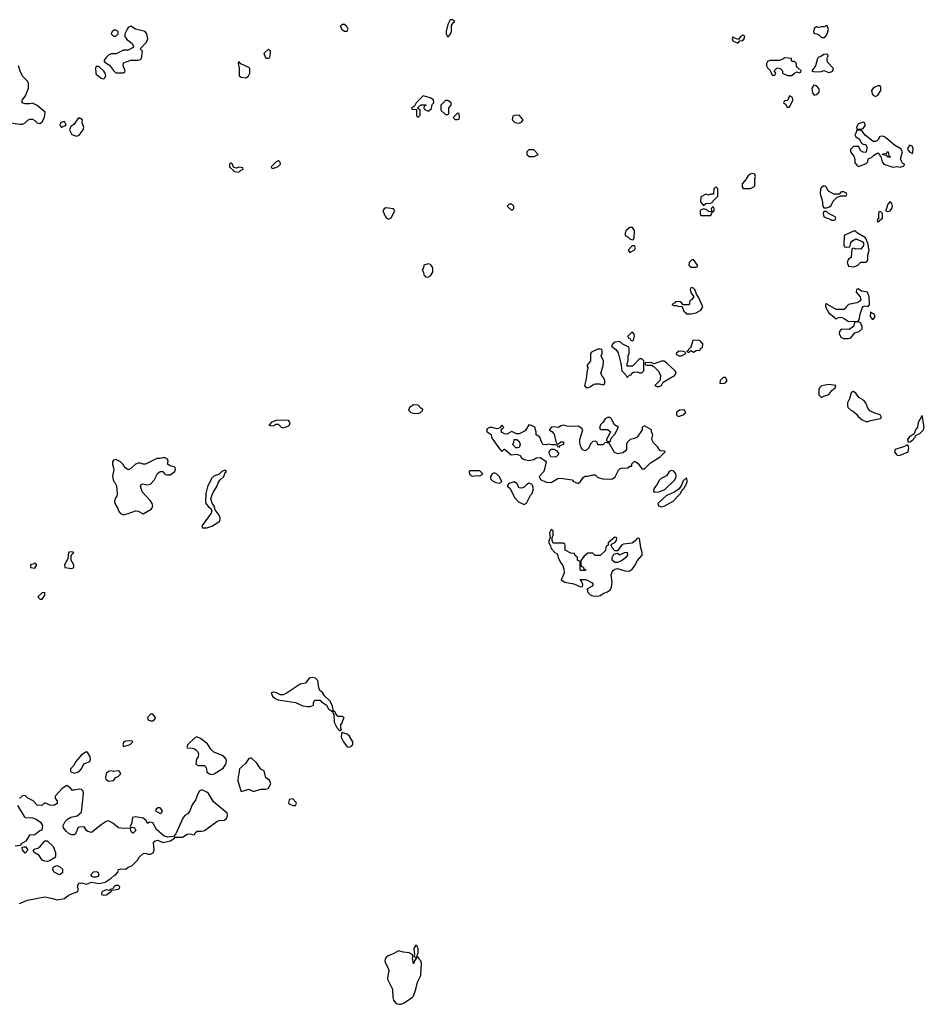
# Model space of a CAD drawing. Header units: inches. Extents: x 2789275 to 2951659, y 860290 to 1033804.
# Tile 199 of 256: x 2866467 to 2873827, y 1015636 to 1023646. Entities that reach past the tile are written whole.
import ezdxf

# ---------------------------------------------------------------- set-up
doc = ezdxf.new("R2010")
doc.units = ezdxf.units.IN
doc.header["$MEASUREMENT"] = 0
for name, color, linetype in [('C8061', 7, 'Continuous'), ('C8062', 7, 'Continuous'), ('C8071', 7, 'Continuous'), ('C8072', 7, 'Continuous')]:
    doc.layers.add(name, color=color, linetype=linetype)

msp = doc.modelspace()

# ---------------------------------------------------------------- linework, layer by layer
at = {"layer": 'C8061', "color": 2, "elevation": 2}
for points in [[(2867228.7, 1020000), (2867231.3, 1019990), (2867220.7, 1019930), (2867230, 1019892), (2867241, 1019881), (2867254, 1019854), (2867261, 1019790), (2867258, 1019770), (2867245.2, 1019754.8), (2867237.3, 1019730), (2867242, 1019710), (2867264.9, 1019670), (2867270.8, 1019650), (2867288.1, 1019628.1), (2867310, 1019618.8), (2867350, 1019627.3), (2867410, 1019651), (2867430, 1019646.8), (2867470, 1019626), (2867536, 1019664), (2867545.2, 1019674.8), (2867549.2, 1019690), (2867545.2, 1019710), (2867532, 1019732), (2867464.1, 1019804.1), (2867449.2, 1019850), (2867454.6, 1019865.4), (2867469.1, 1019870.9), (2867510, 1019862), (2867532.3, 1019867.7), (2867560.2, 1019899.8), (2867587, 1019953), (2867610, 1019970.8), (2867630, 1019971.3), (2867648.2, 1019948.2), (2867662.5, 1019942.5), (2867690, 1019944), (2867728.7, 1019970), (2867735.3, 1019990), (2867732, 1020000)], [(2867376.9, 1020000), (2867370, 1019994), (2867350, 1019984), (2867327.6, 1020000)], [(2866464, 1016456), (2866530, 1016484), (2866670, 1016510.6), (2866737, 1016497), (2866770, 1016484.9), (2866830, 1016496), (2866860.5, 1016519.5), (2866900.5, 1016539.5), (2866935.3, 1016550), (2866945.2, 1016570), (2866938, 1016590), (2866941.2, 1016610), (2866950, 1016621), (2866970, 1016624), (2867010, 1016614), (2867050, 1016628), (2867110, 1016619.3), (2867162, 1016630), (2867210, 1016660.7), (2867235.3, 1016684.7), (2867250, 1016691), (2867265.2, 1016710), (2867270, 1016731), (2867290, 1016738.8), (2867330, 1016736), (2867349.5, 1016750.5), (2867378.4, 1016761.6), (2867428, 1016810), (2867435.3, 1016830), (2867470, 1016862), (2867490, 1016864.7), (2867510, 1016858), (2867530, 1016858), (2867553.2, 1016866.8), (2867562, 1016890), (2867555.3, 1016950), (2867570, 1016964.7), (2867590, 1016971), (2867630, 1016951.3), (2867693.2, 1016966.8), (2867728, 1016990), (2867726, 1016994), (2867790, 1016996.3), (2867830, 1017020.7), (2867850, 1017022.8), (2867890, 1017014), (2867895.3, 1017030), (2867910, 1017044.7), (2867950, 1017043.8), (2867970, 1017050.5), (2868070, 1017123.8), (2868089.6, 1017130.4), (2868130, 1017134.4), (2868150, 1017146.4), (2868156.9, 1017170), (2868153.6, 1017190), (2868042.8, 1017282.8), (2868003.7, 1017350), (2867990, 1017362), (2867950, 1017379.5), (2867928, 1017370), (2867910, 1017334), (2867899.5, 1017300.5), (2867870, 1017257.2), (2867850.4, 1017209.6), (2867833.8, 1017186.2), (2867809.1, 1017170.9), (2867793, 1017150), (2867737.1, 1017022.9), (2867718, 1017002), (2867670, 1016995.1), (2867642.5, 1017002.5), (2867578.7, 1017058.7), (2867550, 1017111.8), (2867522.5, 1017117.5), (2867506, 1017106), (2867495.3, 1017130), (2867470, 1017149.2), (2867410, 1017162), (2867384.9, 1017155.1), (2867375.2, 1017104.8), (2867366, 1017086), (2867372, 1017072), (2867384, 1017076), (2867402, 1017070), (2867410, 1017054), (2867411.3, 1017050), (2867390, 1017029.2), (2867376.4, 1017036.4), (2867370, 1017046), (2867368, 1017068), (2867310, 1017065.1), (2867271.4, 1017071.4), (2867225.2, 1017110), (2867190, 1017127), (2867170, 1017122), (2867130, 1017096.2), (2867050, 1017032.3), (2867020.5, 1017040.5), (2867009.5, 1017049.5), (2866990, 1017079.3), (2866950, 1017078), (2866938.8, 1017070), (2866926.8, 1017033.2), (2866918, 1017022), (2866910, 1017015.3), (2866890, 1017014), (2866870, 1017022), (2866843.9, 1017043.9), (2866824, 1017070), (2866819.3, 1017090), (2866837.7, 1017122.3), (2866856.9, 1017143.1), (2866882, 1017158), (2866935.3, 1017170), (2866970, 1017198), (2866987, 1017350), (2866982, 1017370), (2866970, 1017383.7), (2866950, 1017387), (2866910, 1017377.2), (2866890, 1017378), (2866882, 1017390), (2866850, 1017414.5), (2866811, 1017390), (2866756, 1017330), (2866756, 1017310), (2866770.7, 1017290), (2866770.7, 1017270), (2866750, 1017256), (2866730, 1017252.3), (2866715.1, 1017255.1), (2866670, 1017275.1), (2866646.4, 1017253.6), (2866610, 1017256), (2866575.1, 1017290), (2866533.1, 1017313.1), (2866510, 1017333.2), (2866490, 1017332.3), (2866464, 1017310)], [(2866450, 1017254), (2866503.4, 1017163.4), (2866510, 1017156.3), (2866570, 1017153), (2866602, 1017142), (2866636.7, 1017116.7), (2866651.3, 1017090), (2866646.4, 1017053.6), (2866630, 1017046), (2866590, 1017015.1), (2866547.6, 1017012.4), (2866517.3, 1016962.7), (2866478, 1016942), (2866472.7, 1016927.3), (2866430, 1016920.9)]]:
    msp.add_lwpolyline(points, dxfattribs=at)
for points in [[(2868130, 1019979), (2868112, 1019970), (2868090.8, 1019949.2), (2868047.3, 1019932.7), (2868026.8, 1019913.2), (2867994.4, 1019845.6), (2867981, 1019790), (2867978, 1019730), (2867982, 1019710), (2868002.8, 1019682.8), (2868022, 1019670), (2868031.3, 1019650), (2868024.7, 1019630), (2867951.3, 1019530), (2867952.7, 1019512.7), (2867990, 1019510.8), (2868030, 1019526.7), (2868094, 1019566), (2868098.7, 1019590), (2868090, 1019616), (2868058, 1019658), (2868050, 1019688), (2868033.4, 1019713.4), (2868020.9, 1019750), (2868039.7, 1019800.3), (2868070.8, 1019849.2), (2868081.3, 1019878.7), (2868096.9, 1019903.1), (2868129, 1019930), (2868139, 1019961), (2868148, 1019970), (2868138, 1019978)], [(2866890, 1019318), (2866870, 1019315.3), (2866864.7, 1019310), (2866859.6, 1019260.4), (2866832, 1019210), (2866834, 1019190), (2866890, 1019181), (2866908, 1019190), (2866908, 1019210), (2866886, 1019250), (2866886, 1019290), (2866906, 1019310)], [(2866590, 1019226), (2866582, 1019218), (2866554, 1019210), (2866554, 1019190), (2866590, 1019184.7), (2866606, 1019210)], [(2866670, 1018986), (2866650, 1018982), (2866614, 1018950), (2866632, 1018932), (2866650, 1018931.3), (2866670, 1018964.7)], [(2868850, 1018295.6), (2868821, 1018290), (2868791.6, 1018248.4), (2868750, 1018239.3), (2868635.1, 1018164.9), (2868610, 1018154.5), (2868590, 1018154.5), (2868555.3, 1018170), (2868530, 1018175.1), (2868512, 1018170), (2868523.5, 1018143.5), (2868544.7, 1018124.7), (2868570, 1018112), (2868710, 1018090.7), (2868770, 1018064.7), (2868810, 1018058), (2868830, 1018058), (2868858, 1018070), (2868858, 1018090), (2868869, 1018111), (2868912, 1018110), (2868919.6, 1018099.6), (2868962, 1018070), (2868979.6, 1018039.6), (2869003.6, 1018023.6), (2869010, 1018014), (2869018, 1018018), (2869014, 1018010), (2869022, 1017990), (2869024.7, 1017930), (2869046.4, 1017886.4), (2869070, 1017862), (2869078, 1017862), (2869086, 1017870), (2869080.2, 1017880.2), (2869079, 1017910), (2869090, 1017924.7), (2869094.8, 1017945.2), (2869108, 1017970), (2869090, 1017976), (2869058, 1017978), (2869038, 1017998), (2869030, 1018018), (2869020.4, 1018020.4), (2869009, 1018070), (2868990, 1018104), (2868945.6, 1018145.6), (2868930, 1018172), (2868909.6, 1018189.6), (2868900.7, 1018210), (2868893.6, 1018270), (2868873.2, 1018290)], [(2867550, 1017997), (2867530, 1017995.1), (2867506, 1017970), (2867511, 1017951), (2867530, 1017941), (2867550, 1017942.8), (2867565.6, 1017954.4), (2867572, 1017970)], [(2869090, 1017846), (2869084.7, 1017835.3), (2869082.8, 1017810), (2869101, 1017770), (2869130, 1017731), (2869150, 1017728), (2869170, 1017738), (2869177.4, 1017750), (2869176.3, 1017770), (2869170, 1017785.2), (2869150, 1017817), (2869130, 1017834.5)], [(2867378, 1017778), (2867330, 1017775.3), (2867314, 1017770), (2867304.7, 1017750), (2867310, 1017734), (2867350, 1017744.7), (2867366, 1017750), (2867386, 1017770)], [(2867907.1, 1017812.9), (2867890, 1017802), (2867836, 1017750), (2867826.8, 1017726.8), (2867830, 1017722), (2867870, 1017720.7), (2867890, 1017714), (2867903.4, 1017703.4), (2867914.8, 1017690), (2867922.8, 1017670), (2867918.8, 1017650), (2867904.7, 1017630), (2867901, 1017590), (2867918.8, 1017578.8), (2867970, 1017578.8), (2867978.8, 1017570), (2867986.8, 1017550), (2867990, 1017524.7), (2868010, 1017511), (2868030, 1017504.7), (2868050, 1017511.3), (2868123.2, 1017556.8), (2868143.7, 1017590), (2868149.4, 1017610), (2868146, 1017630), (2868130, 1017649.2), (2868110, 1017661.2), (2868045.6, 1017685.6), (2868021.2, 1017710), (2867993.8, 1017753.8), (2867938.6, 1017798.6)], [(2867010, 1017688.7), (2866970, 1017666), (2866922.8, 1017610), (2866904.4, 1017575.6), (2866878.8, 1017550), (2866881, 1017530), (2866910, 1017517.3), (2866930, 1017520.5), (2866950, 1017530.7), (2866969.3, 1017550), (2866987.3, 1017592.7), (2867038, 1017610), (2867042, 1017630), (2867039, 1017650), (2867022, 1017682)], [(2868350, 1017641.2), (2868330, 1017636), (2868304.9, 1017595.1), (2868256.3, 1017550), (2868250.7, 1017510), (2868243, 1017490), (2868242, 1017450), (2868270, 1017367.7), (2868330, 1017384.7), (2868370, 1017367.3), (2868430, 1017384.7), (2868470, 1017384.7), (2868489, 1017391), (2868509, 1017430), (2868498, 1017458), (2868470, 1017478), (2868455.3, 1017535.3), (2868430, 1017548.7), (2868397, 1017597)], [(2867270, 1017534), (2867230, 1017529), (2867210, 1017534), (2867190, 1017529.2), (2867170, 1017512.7), (2867164, 1017484), (2867166.4, 1017466.4), (2867190, 1017451), (2867230, 1017456), (2867250, 1017481), (2867270, 1017491.3), (2867288.7, 1017510), (2867278, 1017530)], [(2868690, 1017306), (2868658, 1017302), (2868654, 1017270), (2868690, 1017252), (2868710, 1017254), (2868718, 1017270), (2868716.4, 1017276.4)], [(2867610, 1017235.3), (2867590, 1017235.3), (2867576.9, 1017223.1), (2867571.3, 1017210), (2867610, 1017187.3), (2867618, 1017190), (2867628.7, 1017210)], [(2866690, 1016796), (2866670, 1016799.3), (2866649.3, 1016809.3), (2866625.2, 1016845.2), (2866584, 1016870), (2866575.3, 1016890), (2866590, 1016901), (2866615.1, 1016904.9), (2866630, 1016916), (2866670, 1016966), (2866690, 1016964.7), (2866738.9, 1016918.9), (2866758, 1016870), (2866758.8, 1016841.2), (2866754, 1016830), (2866710, 1016804)], [(2866510, 1016864), (2866488.4, 1016891.6), (2866487.3, 1016912.7), (2866502, 1016918), (2866516, 1016916), (2866532, 1016890)], [(2866790, 1016688), (2866748, 1016710), (2866735.3, 1016730), (2866738, 1016750), (2866770, 1016764.7), (2866790, 1016758), (2866813.7, 1016733.7), (2866815.3, 1016704.7)], [(2867090, 1016669.2), (2867066, 1016670), (2867055.3, 1016675.3), (2867046, 1016690), (2867066.3, 1016713.7), (2867090, 1016716), (2867102, 1016710), (2867111.6, 1016688.4), (2867103.6, 1016676.4)], [(2867270, 1016601.2), (2867250, 1016601.2), (2867231.3, 1016590), (2867225.4, 1016574.6), (2867202, 1016570), (2867198, 1016562), (2867170, 1016566), (2867136, 1016550), (2867132, 1016530), (2867150, 1016524), (2867170, 1016526), (2867208, 1016550), (2867206, 1016554), (2867210, 1016554), (2867215.3, 1016564.7), (2867270, 1016571.3), (2867279.3, 1016580.7), (2867281.2, 1016590)], [(2869690, 1016117.2), (2869674.8, 1016090), (2869678, 1016042), (2869674, 1016030), (2869690, 1016014), (2869698, 1016018), (2869676, 1015984), (2869670, 1015966), (2869662, 1016010), (2869668, 1016030), (2869660.4, 1016040.4), (2869635.6, 1016055.6), (2869590, 1016058.4), (2869550, 1016069.3), (2869511.8, 1016048.2), (2869464, 1016030), (2869445.8, 1016014.2), (2869440.6, 1015999.4), (2869438.7, 1015990), (2869444.2, 1015970), (2869465.3, 1015930), (2869470.8, 1015910), (2869458, 1015850), (2869459.6, 1015839.6), (2869499.9, 1015759.9), (2869502, 1015690), (2869508.1, 1015668.1), (2869530, 1015642.4), (2869550, 1015635.5), (2869570, 1015636.3), (2869590, 1015646), (2869661.2, 1015690), (2869670, 1015701), (2869690, 1015758), (2869703.1, 1015816.9), (2869731.5, 1015870), (2869736.3, 1015970), (2869730, 1015989), (2869718.9, 1015998.9), (2869710, 1016018), (2869700.4, 1016020.4), (2869698, 1016030), (2869708.4, 1016051.6), (2869709, 1016090), (2869699, 1016110)]]:
    msp.add_lwpolyline(points, close=True, dxfattribs=at)
at = {"layer": 'C8062', "color": 2, "elevation": 2}
for points in [[(2867370, 1023593.2), (2867350, 1023582), (2867341, 1023570), (2867322, 1023530), (2867322, 1023510), (2867341, 1023481), (2867355.3, 1023475.3), (2867384.7, 1023450), (2867392, 1023428), (2867383.6, 1023416.4), (2867350, 1023398), (2867310, 1023398), (2867251.6, 1023368.4), (2867210, 1023368), (2867190, 1023358), (2867170, 1023338), (2867152, 1023310), (2867159.6, 1023299.6), (2867196.9, 1023276.9), (2867230, 1023232), (2867250, 1023214), (2867310, 1023214), (2867322, 1023218), (2867326, 1023230), (2867308, 1023270), (2867310, 1023294), (2867370, 1023318), (2867430, 1023318), (2867450, 1023322), (2867458, 1023330), (2867466, 1023390), (2867446, 1023410), (2867498, 1023462), (2867508, 1023490), (2867502, 1023530), (2867488.9, 1023548.9), (2867410, 1023568.7)], [(2869110, 1023608), (2869090, 1023606), (2869074, 1023590), (2869083.6, 1023583.6), (2869086, 1023570), (2869110, 1023552), (2869130, 1023554), (2869138, 1023570), (2869128, 1023590)], [(2867250, 1023562), (2867230, 1023562), (2867218, 1023550), (2867212, 1023530), (2867230, 1023512), (2867250, 1023512), (2867268, 1023530), (2867268, 1023550)], [(2868490, 1023406), (2868452, 1023370), (2868470, 1023334), (2868490, 1023334), (2868502, 1023338), (2868508, 1023370), (2868506, 1023390)], [(2867110, 1023266), (2867090, 1023266), (2867084.7, 1023255.3), (2867086, 1023210), (2867090, 1023202), (2867130, 1023171.3), (2867150, 1023166), (2867158, 1023170), (2867168, 1023190), (2867162, 1023210), (2867150, 1023228)], [(2868250, 1023306), (2868244.7, 1023290), (2868252, 1023252), (2868252, 1023190), (2868270, 1023178), (2868310, 1023172), (2868328, 1023190), (2868338, 1023210), (2868338, 1023250), (2868330, 1023258), (2868267.3, 1023287.3)], [(2869750, 1023026), (2869692, 1022970), (2869678, 1022942), (2869654, 1022930), (2869658, 1022918), (2869694, 1022914), (2869694, 1022870), (2869698, 1022858), (2869710, 1022854), (2869726, 1022870), (2869726, 1022910), (2869706, 1022926), (2869707.3, 1022932.7), (2869730, 1022954), (2869770, 1022954), (2869771.6, 1022948.4), (2869758, 1022942), (2869754, 1022930), (2869758, 1022918), (2869783.6, 1022903.6), (2869796.4, 1022903.6), (2869816.4, 1022923.6), (2869824, 1022956), (2869835.3, 1022970), (2869833.2, 1022993.2), (2869806, 1023010)], [(2869950, 1022988), (2869930, 1022988), (2869892, 1022950), (2869892, 1022910), (2869930, 1022874), (2869950, 1022874), (2869958, 1022882), (2869958, 1022930), (2869978, 1022950), (2869978, 1022970)], [(2866830, 1022818), (2866802, 1022810), (2866792, 1022790), (2866799.6, 1022779.6), (2866810, 1022772), (2866830, 1022782), (2866846, 1022790)], [(2866950, 1022848), (2866939.6, 1022840.4), (2866906.4, 1022793.6), (2866882.8, 1022777.2), (2866871, 1022750), (2866891, 1022711), (2866930, 1022698), (2866950, 1022706), (2866984, 1022750), (2866988.7, 1022770), (2866975.3, 1022810), (2866979, 1022830)], [(2868190, 1022478), (2868182, 1022478), (2868174, 1022470), (2868174, 1022450), (2868214, 1022410), (2868250, 1022404.7), (2868262, 1022418), (2868286, 1022430), (2868282, 1022442), (2868250, 1022446), (2868230, 1022438), (2868220.4, 1022440.4), (2868206, 1022446), (2868198, 1022470)], [(2868570, 1022498), (2868554, 1022490), (2868514, 1022450), (2868518, 1022438), (2868530, 1022434), (2868538, 1022442), (2868550, 1022444.7), (2868570, 1022452), (2868588, 1022470), (2868587.3, 1022487.3), (2868576.4, 1022496.4)], [(2869444.7, 1022115.3), (2869431.6, 1022108.4), (2869422, 1022090), (2869442, 1022042), (2869450, 1022032), (2869470, 1022022), (2869490, 1022034), (2869518, 1022090), (2869516.4, 1022096.4), (2869507.3, 1022107.3)], [(2869790, 1021659), (2869754, 1021650), (2869751.6, 1021628.4), (2869742, 1021610), (2869751.6, 1021591.6), (2869754, 1021570), (2869772.7, 1021552.7), (2869790, 1021552), (2869810, 1021562), (2869828.4, 1021591.6), (2869828.4, 1021628.4), (2869815.3, 1021650), (2869810, 1021655.3)], [(2869670, 1020511.6), (2869638.8, 1020490), (2869631.3, 1020470), (2869650, 1020451.3), (2869670, 1020444.7), (2869710, 1020442), (2869728.4, 1020451.6), (2869746, 1020470), (2869742, 1020482), (2869730, 1020486), (2869708.9, 1020508.9)], [(2868650, 1020388.7), (2868550, 1020386), (2868512, 1020370), (2868504.7, 1020355.3), (2868494, 1020350), (2868510, 1020342), (2868534.6, 1020345.4), (2868550, 1020354), (2868570, 1020354), (2868594, 1020330), (2868610, 1020324.7), (2868650, 1020338), (2868662, 1020350), (2868668.7, 1020370)]]:
    msp.add_lwpolyline(points, close=True, dxfattribs=at)
for points in [[(2870000, 1023636), (2869990, 1023646), (2869970, 1023646), (2869950, 1023606), (2869936, 1023550), (2869936, 1023530), (2869950, 1023504.7), (2869970, 1023524.7), (2869979.3, 1023550), (2869980.4, 1023599.6), (2869996.4, 1023623.6), (2870000, 1023626)], [(2866370, 1022810.4), (2866470, 1022795.3), (2866490, 1022797), (2866510, 1022806.7), (2866532.6, 1022827.4), (2866550, 1022835.5), (2866570, 1022835.5), (2866590, 1022825.5), (2866610, 1022808), (2866630, 1022800.7), (2866650, 1022816), (2866669.2, 1022850), (2866674, 1022894), (2866608.9, 1022948.9), (2866570, 1022968), (2866550, 1022962), (2866510, 1022962), (2866486, 1022970), (2866486, 1022990), (2866514, 1023026), (2866538, 1023090), (2866538, 1023130), (2866530, 1023146), (2866490, 1023186), (2866470, 1023226), (2866458, 1023270)], [(2870000, 1022856), (2869994, 1022850), (2870000, 1022844)], [(2867327.6, 1020000), (2867323.1, 1020003.1), (2867308.4, 1020028.4), (2867286, 1020050), (2867250, 1020068), (2867230, 1020062), (2867221, 1020050), (2867221, 1020030), (2867228.7, 1020000)], [(2867732, 1020000), (2867730, 1020006), (2867690, 1020015.3), (2867668.7, 1020028.7), (2867674.6, 1020054.6), (2867668, 1020070), (2867650, 1020082), (2867630, 1020082), (2867610, 1020075.3), (2867583.6, 1020076.4), (2867490, 1020029.2), (2867470, 1020029), (2867450, 1020037.2), (2867430, 1020039), (2867410, 1020028.7), (2867376.9, 1020000)]]:
    msp.add_lwpolyline(points, dxfattribs=at)
at = {"layer": 'C8071', "color": 2, "elevation": 2}
for points in [[(2870739.1, 1020000), (2870732, 1019970), (2870692, 1019930), (2870704.7, 1019904.7), (2870750, 1019884.7), (2870790, 1019881), (2870845.6, 1019914.4), (2870870, 1019914.8), (2870962, 1019902), (2870972, 1019890), (2871010, 1019871.3), (2871028.7, 1019890), (2871050, 1019922), (2871068.4, 1019931.6), (2871090, 1019932), (2871130, 1019942), (2871150, 1019942), (2871170, 1019922), (2871210, 1019911), (2871270, 1019906.8), (2871290, 1019911), (2871312.5, 1019927.5), (2871339.3, 1019980.7), (2871349.2, 1019990.8), (2871370, 1019998.8), (2871410, 1019998), (2871413, 1020000)], [(2871524.1, 1020000), (2871530, 1019992), (2871550, 1019992), (2871557.7, 1020000)]]:
    msp.add_lwpolyline(points, dxfattribs=at)
for points in [[(2871770, 1019979), (2871752, 1019970), (2871730, 1019935.3), (2871686.4, 1019913.6), (2871670, 1019898), (2871653.7, 1019866.3), (2871626, 1019830), (2871624.7, 1019810), (2871630, 1019802), (2871670, 1019804.7), (2871715.5, 1019824.5), (2871797, 1019903), (2871809.2, 1019930), (2871805.2, 1019950), (2871790, 1019973.2)], [(2870210, 1019975.3), (2870130, 1019975.3), (2870124.7, 1019970), (2870126.4, 1019946.4), (2870150, 1019932), (2870190, 1019938), (2870210, 1019936), (2870230, 1019944.7), (2870235.3, 1019950)], [(2870330, 1019959), (2870312, 1019950), (2870298, 1019930), (2870298, 1019910), (2870314.4, 1019894.4), (2870339.8, 1019879.8), (2870370, 1019876), (2870380.4, 1019879.6), (2870388.7, 1019890), (2870369, 1019930), (2870350, 1019949)], [(2871890, 1019915.3), (2871864.9, 1019895.1), (2871854.8, 1019865.2), (2871831.1, 1019828.9), (2871795.9, 1019804.1), (2871727.1, 1019772.9), (2871658, 1019710), (2871664.7, 1019690), (2871690, 1019683.7), (2871710, 1019688.7), (2871784.5, 1019730), (2871842.7, 1019790), (2871858, 1019822), (2871870, 1019831.3), (2871891.8, 1019870), (2871897.2, 1019890), (2871893.6, 1019913.6)], [(2870490, 1019885.2), (2870446.4, 1019873.6), (2870434, 1019850), (2870455.3, 1019835.3), (2870496, 1019756), (2870524.7, 1019724.7), (2870570, 1019702), (2870590, 1019711.3), (2870622.9, 1019777.1), (2870635.3, 1019790), (2870648, 1019830), (2870639, 1019859), (2870630, 1019868), (2870610, 1019874), (2870590, 1019862), (2870570, 1019842), (2870550, 1019835.3), (2870530, 1019838), (2870512, 1019872)], [(2870790, 1019498), (2870778, 1019470), (2870782, 1019430), (2870772.7, 1019407.3), (2870772, 1019390), (2870785.4, 1019365.4), (2870790, 1019344.7), (2870822, 1019310), (2870839.8, 1019299.8), (2870846.4, 1019286.4), (2870847.3, 1019270), (2870867.7, 1019230), (2870886, 1019206), (2870894.4, 1019174.4), (2870896.8, 1019143.2), (2870871, 1019090), (2870901, 1019070), (2870976.3, 1019056.3), (2871030, 1019032), (2871046, 1019034), (2871048, 1019050), (2871038, 1019078), (2871028, 1019092), (2871070, 1019092), (2871090, 1019084.7), (2871123.6, 1019063.6), (2871134, 1019050), (2871123.6, 1019036.4), (2871085.4, 1019014.6), (2871082, 1019010), (2871086.4, 1019006.4), (2871087.7, 1018990), (2871108.2, 1018968.2), (2871130, 1018958), (2871170, 1018955.3), (2871190, 1018962), (2871218.9, 1018981.1), (2871250, 1018992.2), (2871274.3, 1019010), (2871282, 1019030), (2871288, 1019070), (2871280.5, 1019130), (2871286.3, 1019153.7), (2871294.5, 1019165.5), (2871310, 1019176.3), (2871330, 1019182.4), (2871390, 1019162.6), (2871410, 1019159.5), (2871430, 1019163.1), (2871450, 1019177), (2871470, 1019200.4), (2871494.6, 1019245.4), (2871531.1, 1019290), (2871532.6, 1019310), (2871519.7, 1019350), (2871510, 1019426), (2871490, 1019428), (2871474, 1019406), (2871450, 1019388), (2871379.8, 1019380.2), (2871366.8, 1019373.2), (2871330, 1019326), (2871310, 1019326), (2871286, 1019350), (2871278, 1019370), (2871282, 1019378), (2871310, 1019392), (2871322, 1019410), (2871326, 1019430), (2871310, 1019435.3), (2871254, 1019390), (2871254, 1019370), (2871238, 1019362), (2871230, 1019326), (2871190, 1019286), (2871150, 1019288), (2871130, 1019306), (2871090, 1019306), (2871059.6, 1019280.4), (2871032.7, 1019247.3), (2871032.7, 1019212.7), (2871038, 1019198), (2871050, 1019194), (2871058, 1019178), (2871074, 1019170), (2871070, 1019166), (2871030, 1019166), (2871026, 1019170), (2871026, 1019230), (2871022, 1019242), (2871006, 1019250), (2871006, 1019270), (2870987.3, 1019287.3), (2870982, 1019302), (2870950, 1019306), (2870906, 1019330), (2870906, 1019370), (2870902, 1019382), (2870890, 1019386), (2870808, 1019388), (2870798, 1019410), (2870798, 1019430), (2870807.3, 1019452.7), (2870807.3, 1019487.3)], [(2871330, 1019229.2), (2871309.4, 1019229.4), (2871288, 1019250), (2871288, 1019270), (2871302, 1019298), (2871330, 1019304.7), (2871350, 1019291.3), (2871388.4, 1019311.6), (2871410, 1019314), (2871411.3, 1019290), (2871398, 1019270), (2871370, 1019245.2)]]:
    msp.add_lwpolyline(points, close=True, dxfattribs=at)
at = {"layer": 'C8072', "color": 2, "elevation": 2}
for points in [[(2870000, 1023626), (2870006, 1023630), (2870000, 1023636)], [(2870000, 1022844), (2870010, 1022834), (2870030, 1022834), (2870042, 1022838), (2870046, 1022850), (2870042, 1022882), (2870030, 1022886), (2870000, 1022856)], [(2871557.7, 1020000), (2871598, 1020042), (2871678, 1020090), (2871718, 1020130), (2871710, 1020135.3), (2871678, 1020138), (2871655.3, 1020170), (2871622.7, 1020202.7), (2871608.7, 1020230), (2871618, 1020270), (2871608, 1020290), (2871606, 1020310), (2871550, 1020342), (2871532, 1020330), (2871532, 1020310), (2871490.8, 1020249.2), (2871470, 1020239), (2871434, 1020230), (2871410, 1020206), (2871404.7, 1020190), (2871404.7, 1020150), (2871398.8, 1020141.2), (2871376.8, 1020123.2), (2871334, 1020114), (2871305.2, 1020125.2), (2871262, 1020202), (2871230, 1020206), (2871210, 1020186), (2871170, 1020186), (2871166, 1020210), (2871150, 1020218), (2871130, 1020214), (2871110, 1020195.3), (2871096.8, 1020163.2), (2871070, 1020138), (2871045.2, 1020145.2), (2871033.2, 1020170), (2871024.7, 1020204.7), (2871024, 1020230), (2871048, 1020310), (2871040.4, 1020320.4), (2871010, 1020338), (2870930, 1020335.3), (2870890, 1020348), (2870870, 1020342), (2870850, 1020328), (2870810, 1020334), (2870794, 1020330), (2870774, 1020310), (2870796.9, 1020296.9), (2870814.8, 1020274.8), (2870830, 1020214), (2870838, 1020198), (2870850, 1020194), (2870870, 1020212), (2870891.6, 1020211.6), (2870890.8, 1020189.2), (2870862, 1020178), (2870850, 1020166), (2870842, 1020182), (2870827.3, 1020187.3), (2870790, 1020188), (2870770, 1020193.2), (2870750, 1020188), (2870726, 1020190), (2870718, 1020198), (2870698, 1020250), (2870668, 1020268), (2870668, 1020290), (2870658, 1020330), (2870630, 1020344), (2870610, 1020348.7), (2870578.8, 1020301.2), (2870530, 1020278), (2870510, 1020278), (2870470, 1020295.3), (2870430, 1020275.3), (2870410, 1020278), (2870388, 1020290), (2870386, 1020314), (2870406, 1020330), (2870390, 1020346), (2870374, 1020326), (2870359.6, 1020320.4), (2870350, 1020318), (2870310, 1020328), (2870290, 1020328), (2870270, 1020318), (2870264.7, 1020310), (2870270, 1020294), (2870302, 1020270), (2870304.7, 1020250), (2870316, 1020230), (2870370, 1020154), (2870390, 1020134), (2870408.4, 1020151.6), (2870411.6, 1020151.6), (2870466.4, 1020106.4), (2870512, 1020112), (2870539.8, 1020099.8), (2870550, 1020082), (2870570, 1020066.8), (2870610, 1020058.8), (2870650, 1020066.8), (2870670, 1020082), (2870703.6, 1020083.6), (2870751.3, 1020051.3), (2870739.1, 1020000)], [(2871413, 1020000), (2871434, 1020014), (2871446, 1020014), (2871448.4, 1020031.6), (2871470, 1020054), (2871496.9, 1020036.9), (2871524.1, 1020000)]]:
    msp.add_lwpolyline(points, dxfattribs=at)
for points in [[(2873030, 1023598), (2873011.6, 1023588.4), (2872990, 1023588.7), (2872970, 1023582), (2872950, 1023588), (2872930, 1023575.3), (2872924.7, 1023550), (2872930, 1023534), (2872952, 1023532), (2872970, 1023522), (2872990, 1023501), (2873010, 1023501), (2873022, 1023510), (2873035.3, 1023530), (2873047.3, 1023567.3), (2873035.3, 1023595.3)], [(2872350, 1023519), (2872332, 1023510), (2872314, 1023486), (2872278, 1023498), (2872270, 1023506), (2872264.7, 1023490), (2872270, 1023474), (2872310, 1023454), (2872326, 1023474), (2872350, 1023478), (2872362, 1023490), (2872368, 1023510)], [(2873030, 1023366), (2873010, 1023362), (2872991, 1023349), (2872970, 1023342), (2872958, 1023330), (2872942, 1023270), (2872912, 1023230), (2872930, 1023221), (2872990, 1023224.7), (2873010, 1023232), (2873050, 1023216), (2873070, 1023221), (2873082, 1023230), (2873088.7, 1023250), (2873040.2, 1023300.2), (2873035.3, 1023310), (2873035.3, 1023330), (2873038, 1023342), (2873046, 1023350), (2873042, 1023362)], [(2872690, 1023335.3), (2872676, 1023324), (2872650, 1023315.3), (2872570, 1023315.3), (2872550, 1023306), (2872542, 1023290), (2872542, 1023270), (2872550, 1023254), (2872572.7, 1023232.7), (2872590, 1023194), (2872610, 1023194), (2872618, 1023210), (2872606, 1023230), (2872630, 1023254), (2872654, 1023250), (2872674, 1023230), (2872674, 1023210), (2872712.7, 1023192.7), (2872750, 1023192), (2872770, 1023212), (2872790, 1023222), (2872810, 1023214), (2872822, 1023218), (2872826, 1023230), (2872796.4, 1023256.4), (2872788.4, 1023268.4), (2872786, 1023290), (2872770, 1023306), (2872750, 1023306), (2872746, 1023310), (2872746, 1023330)], [(2872926.8, 1023113.2), (2872912, 1023090), (2872918, 1023050), (2872930, 1023032), (2872950, 1023038), (2872970, 1023054), (2872974, 1023070), (2872970, 1023086), (2872950, 1023108)], [(2873450, 1023108.7), (2873423.4, 1023096.6), (2873411.3, 1023090), (2873398, 1023070), (2873402, 1023042), (2873411.1, 1023031.1), (2873430, 1023022), (2873450, 1023031.3), (2873474, 1023070), (2873473.6, 1023093.6), (2873468, 1023108)], [(2872730, 1023026), (2872712.7, 1022987.3), (2872690, 1022986), (2872682, 1022970), (2872698, 1022958), (2872710, 1022934), (2872730, 1022934), (2872758, 1022990), (2872753.6, 1023013.6)], [(2870530, 1022868), (2870492.7, 1022867.3), (2870478, 1022862), (2870474, 1022830), (2870494, 1022810), (2870530, 1022804.7), (2870550, 1022812), (2870562, 1022830), (2870550, 1022848)], [(2873330, 1022813.2), (2873290, 1022798), (2873274, 1022770), (2873278, 1022758), (2873290, 1022754), (2873310, 1022754), (2873330, 1022762), (2873348, 1022790), (2873338, 1022810)], [(2873310, 1022748), (2873274, 1022746), (2873274, 1022734), (2873262, 1022710), (2873270, 1022694), (2873298, 1022678), (2873319.6, 1022639.6), (2873330, 1022632), (2873351.1, 1022631.1), (2873358, 1022610), (2873356.9, 1022583.1), (2873350, 1022566), (2873330, 1022568), (2873310, 1022578), (2873304, 1022584), (2873294.6, 1022614.6), (2873250, 1022613.2), (2873226, 1022590), (2873226.8, 1022570), (2873254.8, 1022534.8), (2873261, 1022510), (2873261, 1022481), (2873279.6, 1022459.6), (2873290, 1022452), (2873350, 1022472), (2873368, 1022490), (2873370, 1022514), (2873396.4, 1022523.6), (2873416.4, 1022543.6), (2873450, 1022562), (2873458, 1022558), (2873470, 1022534), (2873474, 1022534), (2873484.7, 1022490), (2873498, 1022470), (2873570, 1022444.9), (2873610, 1022451.3), (2873630, 1022446.8), (2873662, 1022458), (2873666, 1022470), (2873650, 1022478), (2873633.2, 1022510), (2873649.3, 1022570), (2873636.2, 1022596.2), (2873585.6, 1022625.6), (2873510, 1022688), (2873490, 1022698), (2873464.7, 1022695.3), (2873452, 1022670), (2873439.8, 1022660.2), (2873430, 1022655.3), (2873410, 1022655.3), (2873345.6, 1022705.6), (2873320.4, 1022740.4)], [(2873710, 1022624), (2873696, 1022610), (2873691, 1022590), (2873707.9, 1022567.9), (2873723.6, 1022563.6), (2873730, 1022554), (2873735.1, 1022590), (2873732.3, 1022610), (2873730, 1022615.3)], [(2870650, 1022586), (2870610, 1022586), (2870594, 1022570), (2870594, 1022550), (2870612.7, 1022532.7), (2870650, 1022532), (2870670, 1022542), (2870686, 1022550)], [(2873550, 1022528), (2873528.4, 1022528.4), (2873522, 1022542), (2873486, 1022546), (2873486, 1022550), (2873490, 1022554), (2873522, 1022558), (2873526, 1022570), (2873531.1, 1022571.1), (2873534, 1022570), (2873538, 1022538), (2873550, 1022534)], [(2872430, 1022395.3), (2872410, 1022389), (2872390, 1022374), (2872375.3, 1022344.7), (2872346, 1022310), (2872346, 1022286), (2872352.7, 1022272.7), (2872410, 1022272), (2872430, 1022282), (2872447.3, 1022292.7), (2872448, 1022350), (2872453.2, 1022370), (2872448.4, 1022388.4)], [(2872130, 1022286), (2872114, 1022270), (2872112.7, 1022227.3), (2872090, 1022226), (2872070, 1022218), (2872050, 1022226), (2872010, 1022206), (2872004.7, 1022164.7), (2872030, 1022134), (2872048.4, 1022151.6), (2872087.3, 1022152.7), (2872102, 1022158), (2872106, 1022170), (2872146, 1022210), (2872146, 1022270)], [(2873010, 1022295.3), (2872990, 1022282), (2872982.8, 1022270), (2872981, 1022230), (2872996.9, 1022176.9), (2873002, 1022130), (2873010, 1022114), (2873030, 1022114), (2873050, 1022122), (2873070, 1022134), (2873086, 1022170), (2873118, 1022202), (2873146, 1022210), (2873146, 1022214), (2873190, 1022214), (2873196.4, 1022223.6), (2873190, 1022238), (2873170, 1022246), (2873150, 1022246), (2873134, 1022226), (2873090, 1022226), (2873048, 1022250), (2873026, 1022290)], [(2870470, 1022146), (2870450, 1022146), (2870434, 1022130), (2870470, 1022094), (2870486, 1022110), (2870486, 1022130)], [(2873550, 1022168), (2873530, 1022146), (2873514, 1022094), (2873514, 1022090), (2873530, 1022086), (2873550, 1022092), (2873562, 1022110), (2873568, 1022130), (2873562, 1022150)], [(2872110, 1022126), (2872094, 1022110), (2872098, 1022082), (2872070, 1022086), (2872058, 1022098), (2872030, 1022106), (2872004.7, 1022095.3), (2872002, 1022090), (2872002, 1022070), (2872010, 1022054), (2872090, 1022054), (2872100.4, 1022079.6), (2872118, 1022090), (2872118, 1022110)], [(2873030, 1022086), (2873010, 1022086), (2873004.7, 1022070), (2873010, 1022042), (2873062, 1022022), (2873070, 1022014), (2873090, 1022014), (2873102, 1022018), (2873106, 1022030), (2873102, 1022042), (2873048.4, 1022068.4)], [(2873470, 1022086), (2873458, 1022082), (2873454, 1022070), (2873454, 1022026), (2873450, 1022026), (2873444.7, 1022010), (2873450, 1022002), (2873466, 1022010), (2873466, 1022014), (2873486, 1022030), (2873486, 1022070)], [(2871454, 1021954), (2871430, 1021954), (2871402, 1021930), (2871392, 1021910), (2871392.7, 1021892.7), (2871418, 1021878), (2871430, 1021862), (2871450, 1021854), (2871462, 1021858), (2871466, 1021870), (2871468, 1021930)], [(2873270, 1021926), (2873250, 1021926), (2873174, 1021890), (2873172.7, 1021812.7), (2873178, 1021798), (2873190, 1021794), (2873222, 1021798), (2873228, 1021830), (2873236.4, 1021843.6), (2873270, 1021862), (2873322, 1021842), (2873332.7, 1021832.7), (2873331.6, 1021808.4), (2873310, 1021778), (2873290, 1021782), (2873270, 1021778), (2873250, 1021786), (2873238, 1021782), (2873232, 1021710), (2873210, 1021698), (2873200.7, 1021679.3), (2873198.8, 1021670), (2873210, 1021641), (2873250, 1021636), (2873270, 1021642), (2873286, 1021650), (2873310, 1021672), (2873350, 1021672), (2873360.4, 1021679.6), (2873368, 1021690), (2873368, 1021730), (2873377.2, 1021770), (2873367.3, 1021827.3), (2873348, 1021870), (2873274.6, 1021914.6)], [(2871470, 1021806), (2871450, 1021806), (2871418, 1021770), (2871430, 1021752), (2871450, 1021762), (2871470, 1021774), (2871478, 1021790)], [(2871950, 1021695.3), (2871934, 1021690), (2871914, 1021670), (2871912, 1021650), (2871930, 1021632), (2871970, 1021632), (2871982, 1021638), (2871982, 1021650)], [(2871930, 1021468), (2871921, 1021450), (2871926.8, 1021426.8), (2871952, 1021390), (2871932.7, 1021367.3), (2871918, 1021362), (2871912.7, 1021327.3), (2871866, 1021326), (2871846, 1021350), (2871830, 1021354), (2871802, 1021350), (2871798, 1021342), (2871774, 1021330), (2871790, 1021322), (2871810, 1021322), (2871830, 1021312), (2871854, 1021314), (2871870, 1021274), (2871884.7, 1021264.7), (2871892.7, 1021252.7), (2871930, 1021252), (2871970, 1021262), (2872010, 1021282), (2872026, 1021310), (2871990, 1021388), (2871972.5, 1021412.5), (2871959, 1021450), (2871950, 1021462)], [(2873290, 1021455.3), (2873274, 1021450), (2873272, 1021430), (2873304.7, 1021390), (2873311.6, 1021368.4), (2873303.6, 1021356.4), (2873277.3, 1021342.7), (2873210, 1021328.7), (2873191.3, 1021310), (2873184.7, 1021295.3), (2873171.6, 1021288.4), (2873110, 1021288), (2873038, 1021330), (2873030, 1021333.2), (2873022, 1021330), (2873024, 1021310), (2873050, 1021261), (2873110, 1021212), (2873130, 1021222), (2873150, 1021224.7), (2873175.3, 1021215.3), (2873210, 1021191.3), (2873290, 1021194), (2873296.4, 1021203.6), (2873304, 1021250), (2873320.2, 1021299.8), (2873328.7, 1021311.3), (2873343.1, 1021316.9), (2873370, 1021312), (2873382, 1021330), (2873377.2, 1021390), (2873366, 1021430), (2873317.2, 1021437.2)], [(2873390, 1021266), (2873386, 1021230), (2873402, 1021210), (2873410, 1021206.8), (2873428, 1021230), (2873418, 1021250)], [(2873290, 1021188), (2873258, 1021182), (2873252, 1021150), (2873214.8, 1021125.2), (2873150, 1021128.7), (2873136, 1021110), (2873134.8, 1021090), (2873150, 1021061), (2873170, 1021051), (2873208.4, 1021051.6), (2873230, 1021058), (2873262, 1021098), (2873298, 1021110), (2873322, 1021130), (2873322, 1021150), (2873310, 1021178)], [(2871450, 1021106), (2871414, 1021070), (2871418, 1021058), (2871430, 1021054), (2871438, 1021038), (2871450, 1021034), (2871462, 1021038), (2871468, 1021070), (2871467.3, 1021087.3)], [(2871350, 1021028), (2871310, 1021022), (2871292, 1021010), (2871282, 1020990), (2871319.1, 1020959.1), (2871336, 1020936), (2871358, 1020850), (2871366.8, 1020790), (2871398, 1020758), (2871410, 1020734), (2871427.3, 1020752.7), (2871442, 1020758), (2871446, 1020770), (2871460.4, 1020779.6), (2871490, 1020782), (2871510, 1020774), (2871530, 1020774), (2871546, 1020790), (2871546, 1020870), (2871530, 1020886), (2871510, 1020886), (2871452.7, 1020827.3), (2871410, 1020826), (2871408, 1020850), (2871418, 1020870), (2871418, 1020910), (2871426, 1020930), (2871426, 1020970), (2871422, 1020982), (2871370, 1021008)], [(2871990, 1021038), (2871944.7, 1021035.3), (2871925.4, 1020974.6), (2871914, 1020970), (2871904.7, 1020955.3), (2871894, 1020950), (2871902, 1020942), (2871910, 1020942), (2871930, 1020954), (2871950, 1020942), (2871970, 1020954), (2872002, 1020958), (2872006, 1020970), (2872022, 1020978), (2872026, 1021010), (2872006, 1021030)], [(2871190, 1020966), (2871170, 1020966), (2871119.6, 1020940.4), (2871112, 1020930), (2871112, 1020870), (2871083.6, 1020836.4), (2871083.6, 1020823.6), (2871092, 1020810), (2871084.7, 1020795.3), (2871076.9, 1020723.1), (2871062, 1020670), (2871072.7, 1020652.7), (2871090, 1020652), (2871110, 1020662), (2871138, 1020682), (2871150, 1020684.7), (2871183.6, 1020683.6), (2871210, 1020674), (2871222, 1020678), (2871228, 1020692), (2871228.7, 1020710), (2871219, 1020730), (2871202, 1020750), (2871194, 1020770), (2871215.3, 1020830), (2871218, 1020870), (2871198, 1020910), (2871206, 1020930), (2871206, 1020950), (2871202, 1020962)], [(2871830, 1020948), (2871807.3, 1020930), (2871810, 1020922), (2871830, 1020912), (2871850, 1020912), (2871870, 1020922), (2871886, 1020930), (2871882, 1020942), (2871867.3, 1020947.3)], [(2871710, 1020868.7), (2871690, 1020868.7), (2871630, 1020846), (2871610, 1020855.3), (2871562, 1020858), (2871554, 1020850), (2871558, 1020838), (2871570, 1020834), (2871614, 1020834), (2871614, 1020830), (2871630, 1020822), (2871665.4, 1020785.4), (2871681, 1020750), (2871678, 1020722), (2871674, 1020710), (2871634, 1020670), (2871650, 1020662), (2871670, 1020662.8), (2871688, 1020670), (2871702, 1020698), (2871795.3, 1020750), (2871808.7, 1020770), (2871799, 1020790), (2871732.9, 1020852.9)], [(2872190, 1020735.3), (2872164.7, 1020710), (2872162, 1020690), (2872190, 1020686), (2872210, 1020692), (2872222, 1020710), (2872210, 1020734)], [(2873050, 1020678.4), (2872990, 1020666.6), (2872973.4, 1020650), (2872970, 1020638), (2872970, 1020594), (2872990, 1020572), (2873010, 1020582), (2873050, 1020598), (2873075.3, 1020630), (2873102, 1020650), (2873108, 1020670)], [(2873250, 1020622), (2873242, 1020618), (2873231.1, 1020608.9), (2873218, 1020562), (2873202.8, 1020530), (2873201, 1020510), (2873206, 1020490), (2873228, 1020468), (2873242.8, 1020462.8), (2873276.3, 1020436.3), (2873290, 1020418), (2873322, 1020390), (2873350, 1020376), (2873370, 1020376), (2873390, 1020386), (2873470, 1020402), (2873478, 1020410), (2873468, 1020430), (2873423.7, 1020443.7), (2873384.5, 1020464.5), (2873366.8, 1020486.8), (2873350, 1020528.7), (2873333.2, 1020550), (2873293.4, 1020573.4), (2873270, 1020608.7)], [(2871872.9, 1020472.9), (2871834, 1020470), (2871812, 1020450), (2871812, 1020430), (2871821, 1020421), (2871830, 1020418), (2871850, 1020424.7), (2871866, 1020430), (2871886, 1020450)], [(2871270, 1020408.7), (2871250, 1020408.7), (2871230, 1020398), (2871210.8, 1020369.2), (2871191.3, 1020350), (2871184.7, 1020324.7), (2871192, 1020312), (2871251.3, 1020311.3), (2871272.7, 1020292.7), (2871242, 1020230), (2871242, 1020222), (2871250, 1020214), (2871270, 1020214), (2871278, 1020242), (2871310, 1020274), (2871338, 1020330), (2871306, 1020350), (2871280.2, 1020400.2)], [(2873810, 1020426), (2873776, 1020370), (2873770.8, 1020330), (2873756, 1020310), (2873743.5, 1020276.5), (2873704, 1020250), (2873691.3, 1020230), (2873692.7, 1020212.7), (2873710, 1020211.3), (2873730, 1020224), (2873752, 1020250), (2873756, 1020264), (2873790, 1020279.1), (2873820.9, 1020310), (2873827, 1020330)], [(2870518, 1020162), (2870504, 1020164), (2870478, 1020190), (2870488, 1020210), (2870489.1, 1020230.9), (2870511.6, 1020231.6), (2870530, 1020214), (2870538, 1020190), (2870530, 1020166)], [(2870830, 1020086), (2870788, 1020090), (2870778, 1020110), (2870775.3, 1020130), (2870790, 1020152), (2870812, 1020152), (2870838, 1020138), (2870852, 1020110)], [(2873690, 1020188), (2873666.4, 1020173.6), (2873590.7, 1020149.3), (2873584, 1020130), (2873597.3, 1020110), (2873610, 1020101.6), (2873630, 1020103), (2873696, 1020130), (2873700.2, 1020160.2), (2873697.2, 1020177.2)]]:
    msp.add_lwpolyline(points, close=True, dxfattribs=at)

doc.saveas('drawing.dxf')
